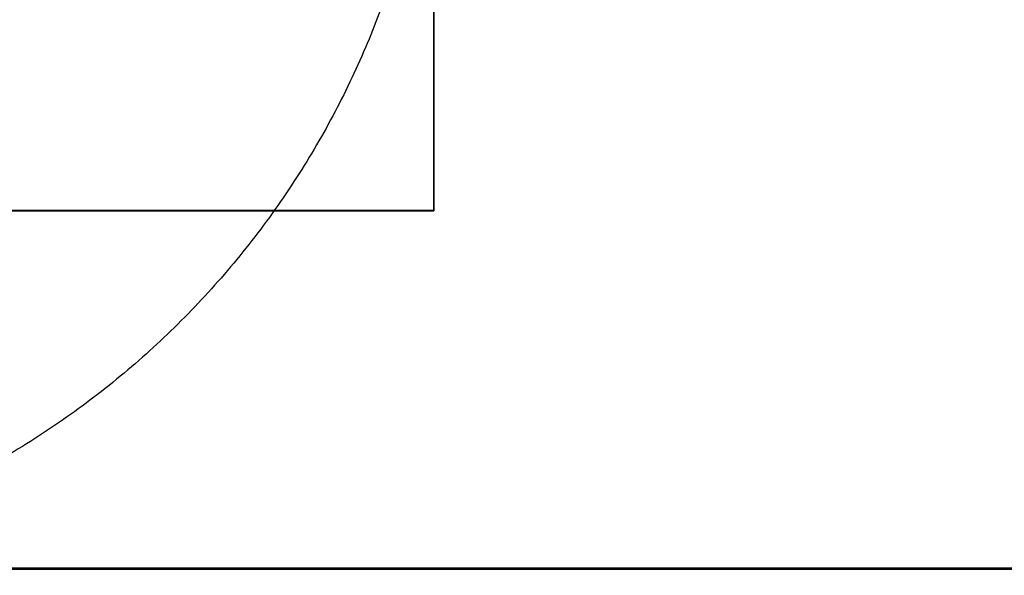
# Model space of a CAD drawing. Header units: millimetres. Extents: x -809 to 684, y -15 to 16.
# Tile 194 of 256: x 611 to 624, y -10 to -3. Entities that reach past the tile are written whole.
import ezdxf

# ---------------------------------------------------------------- set-up
doc = ezdxf.new("R2010")
doc.units = ezdxf.units.MM
doc.layers.add('METAL NEGRO', color=7, linetype='Continuous')

msp = doc.modelspace()

# ---------------------------------------------------------------- linework, layer by layer
at = {"layer": 'METAL NEGRO'}
for p, q in [((616.762, 7.697, 1118.491), (616.762, -5.303, 1118.491)), ((616.762, -5.304, 1118.738), (616.762, 7.696, 1118.744)), ((605.762, -5.303, 1118.488), (616.762, -5.303, 1118.488)), ((474.962, -10.049, 1109.486), (683.962, -10.049, 1109.486))]:
    msp.add_line(p, q, dxfattribs=at)
for points in [[(616.762, 7.697, 1118.244), (616.762, -5.303, 1118.238)], [(616.762, -5.303, 1118.238), (605.762, -5.303, 1118.238)], [(605.762, -5.304, 1118.738), (616.762, -5.304, 1118.738)], [(616.762, -5.303, 1118.238), (616.762, -5.304, 1118.738)], [(683.962, -10.045, 1100.236), (474.962, -10.045, 1100.236)], [(474.962, -10.054, 1118.736), (683.962, -10.054, 1118.736)]]:
    msp.add_open_spline(points, degree=1, dxfattribs=at)
msp.add_rational_spline([(616.55, -0.887, 16.571), (614.704, -10.137, 16.571), (605.272, -10.137, 16.571)], [0.931934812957, 0.746414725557, 1], degree=2, dxfattribs=at)

doc.saveas('drawing.dxf')
